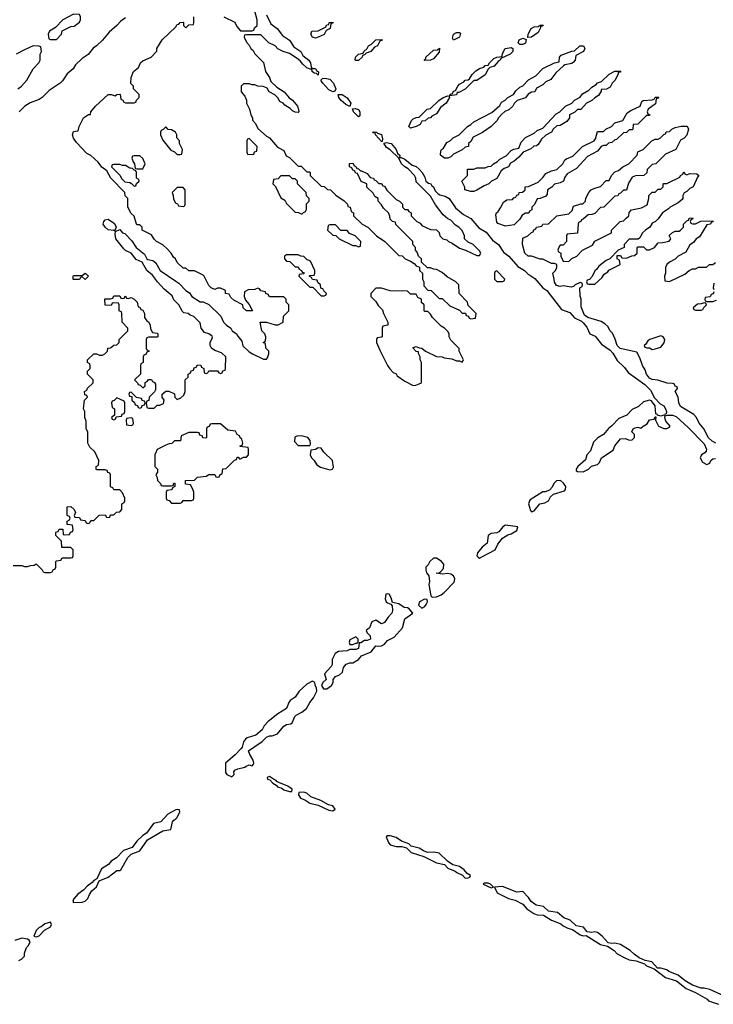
# Model space of a CAD drawing. Header units: inches. Extents: x 2769379 to 2883802, y 684208 to 828654.
# Tile 153 of 256: x 2808915 to 2813734, y 768336 to 775170. Entities that reach past the tile are written whole.
import ezdxf

# ---------------------------------------------------------------- set-up
doc = ezdxf.new("R2010")
doc.units = ezdxf.units.IN
doc.header["$MEASUREMENT"] = 0
for name, color, linetype in [('C8706', 7, 'Continuous'), ('C8707', 7, 'Continuous'), ('C8716', 7, 'Continuous'), ('C8717', 7, 'Continuous')]:
    doc.layers.add(name, color=color, linetype=linetype)

msp = doc.modelspace()

# ---------------------------------------------------------------- linework, layer by layer
at = {"layer": 'C8706', "color": 2, "elevation": 2}
for points in [[(2810000, 769685), (2809990, 769682), (2809944.5, 769655.5), (2809896.8, 769603.2), (2809844.7, 769590), (2809796.9, 769523.1), (2809770, 769508), (2809730, 769468), (2809696, 769424), (2809636.9, 769403.1), (2809586.8, 769353.2), (2809551.3, 769330), (2809533.4, 769306.6), (2809483.5, 769276.5), (2809452, 769208), (2809430, 769195.3), (2809419.1, 769180.9), (2809383.5, 769156.5), (2809362, 769130), (2809319.6, 769100.4), (2809290, 769066), (2809284.7, 769050), (2809290, 769042), (2809350, 769046), (2809370, 769051.3), (2809388.7, 769070), (2809400.9, 769099.1), (2809417.2, 769122.8), (2809450, 769152), (2809468, 769192), (2809530, 769218.8), (2809590, 769264.7), (2809610, 769264.7), (2809618, 769270), (2809666, 769354), (2809690, 769378), (2809750, 769402), (2809803.1, 769476.9), (2809910, 769541), (2809966, 769550), (2809978, 769602), (2809985.6, 769614.4), (2810000, 769624.4)], [(2808910, 768641), (2808928, 768650), (2808948.7, 768670), (2808949.1, 768690.9), (2808962, 768730), (2808975.5, 768744.5), (2808988.7, 768770), (2808982, 768782), (2808970, 768788.7), (2808930, 768794), (2808882, 768778)]]:
    msp.add_lwpolyline(points, dxfattribs=at)
msp.add_lwpolyline([(2809130, 768906), (2809090, 768895.3), (2809065.4, 768874.6), (2809050, 768868), (2809030, 768848), (2809014, 768810), (2809030, 768804.7), (2809050, 768812), (2809088.4, 768851.6), (2809130, 768874), (2809135.3, 768890)], close=True, dxfattribs=at)
at = {"layer": 'C8707', "color": 2, "elevation": 2}
for points in [[(2809650, 775184), (2809618.8, 775161.2), (2809591, 775130), (2809536.3, 775083.7), (2809491.8, 775028.2), (2809450, 774989.4), (2809426.2, 774973.8), (2809390, 774929.3), (2809350, 774901.2), (2809302.6, 774857.4), (2809286.8, 774830), (2809245.8, 774794.2), (2809213, 774747), (2809196, 774730), (2809120.5, 774679.5), (2809072, 774630), (2809050, 774615.3), (2808987.1, 774592.9), (2808952, 774570), (2808912, 774530)], [(2810000, 773506), (2809998, 773510), (2809983.1, 773523.1), (2809968, 773550), (2809940.4, 773580.4), (2809910, 773608), (2809866, 773630), (2809850, 773646), (2809830, 773678), (2809770, 773706), (2809766, 773710), (2809766, 773730), (2809750, 773746), (2809730, 773746), (2809726, 773750), (2809710, 773806), (2809690, 773826), (2809666, 773870), (2809666, 773930), (2809648.4, 773948.4), (2809646, 773970), (2809548, 774070), (2809520.4, 774120.4), (2809485.6, 774145.6), (2809460.4, 774180.4), (2809410, 774228), (2809382, 774242), (2809310, 774318), (2809289.1, 774349.1), (2809282, 774370), (2809290, 774394), (2809322, 774398), (2809328, 774430), (2809358, 774490), (2809392.7, 774512.7), (2809407.3, 774512.7), (2809408.7, 774530), (2809442.7, 774570), (2809530, 774650.7), (2809551.1, 774651.1), (2809578, 774642), (2809590, 774652), (2809610, 774654), (2809614, 774650), (2809618, 774618), (2809632.7, 774612.7), (2809638, 774598), (2809650, 774594), (2809710, 774594), (2809722, 774598), (2809727.3, 774612.7), (2809746, 774630), (2809746, 774650), (2809706, 774690), (2809706, 774710), (2809688.4, 774728.4), (2809688.7, 774770), (2809706, 774810), (2809741.2, 774838.8), (2809755.3, 774870), (2809770, 774884.7), (2809828.7, 774911.3), (2809868, 774952), (2809868.7, 774970), (2809906, 775030), (2809999.5, 775120.5), (2810000, 775121.2)], [(2808902, 774690), (2808928.7, 774710), (2808964, 774750), (2809008, 774830), (2809048, 774870), (2809058, 774890), (2809058, 774930), (2809066, 774950), (2809062, 774982), (2809047.3, 774987.3), (2809010, 774988), (2808950, 774962), (2808892, 774930)], [(2810000, 774385), (2809998, 774390), (2809970, 774406), (2809947.3, 774407.3), (2809930, 774426), (2809912.7, 774407.3), (2809898, 774402), (2809894, 774390), (2809894, 774370), (2809910, 774334), (2809965.4, 774265.4), (2809990, 774254), (2810000, 774244)], [(2810000, 773996), (2809974, 773970), (2809982, 773950), (2809983.6, 773923.6), (2809998, 773898), (2810000, 773897.3)], [(2810000, 773212.4), (2809986.6, 773226.6), (2809974, 773254), (2809919.3, 773299.3), (2809873.3, 773350), (2809838.2, 773398.2), (2809798.4, 773430), (2809767, 773487), (2809725.6, 773505.6), (2809690, 773549), (2809650, 773569.2), (2809639.1, 773579.1), (2809582.7, 773650), (2809578, 773682), (2809580.4, 773699.6), (2809610, 773714), (2809630, 773692), (2809646, 773686), (2809694.4, 773634.4), (2809724.7, 773590), (2809782.8, 773542.8), (2809798, 773510), (2809804.9, 773504.9), (2809839.9, 773499.9), (2809862, 773482), (2809891.3, 773430), (2810000, 773355.4)], [(2808870, 771382), (2808930, 771382), (2808950, 771374), (2808970, 771374), (2808990, 771382), (2809016.4, 771383.6), (2809030, 771394), (2809072.7, 771352.7), (2809078, 771338), (2809090, 771334), (2809130, 771334), (2809142, 771338), (2809147.3, 771352.7), (2809162, 771358), (2809166, 771370), (2809166, 771410), (2809170, 771414), (2809202, 771418), (2809210, 771434), (2809270, 771434), (2809282, 771438), (2809286, 771450), (2809286, 771490), (2809270, 771506), (2809207.3, 771507.3), (2809206, 771550), (2809166, 771590), (2809167.3, 771612.7), (2809182, 771618), (2809190, 771634), (2809214, 771634), (2809218, 771598), (2809230, 771594), (2809262, 771598), (2809267.3, 771612.7), (2809282, 771618), (2809286, 771630), (2809282, 771662), (2809246, 771666), (2809246, 771690), (2809262, 771698), (2809266, 771710), (2809262, 771722), (2809246, 771730), (2809246, 771790), (2809271.6, 771791.6), (2809294, 771770), (2809302, 771750), (2809294, 771730), (2809298, 771718), (2809330, 771714), (2809338, 771698), (2809370, 771694), (2809378, 771678), (2809390, 771674), (2809402, 771678), (2809410, 771694), (2809430, 771694), (2809468.4, 771731.6), (2809510, 771734), (2809518, 771718), (2809530, 771714), (2809542, 771718), (2809547.3, 771732.7), (2809570, 771734), (2809587.3, 771752.7), (2809610, 771754), (2809626, 771770), (2809626, 771810), (2809642, 771818), (2809646, 771830), (2809646, 771850), (2809630, 771886), (2809610, 771906), (2809570, 771906), (2809562, 771922), (2809547.3, 771927.3), (2809546, 772010), (2809542, 772022), (2809527.3, 772027.3), (2809522, 772042), (2809510, 772046), (2809450, 772046), (2809446, 772050), (2809446, 772070), (2809462, 772078), (2809466, 772110), (2809438, 772170), (2809403.1, 772203.1), (2809388, 772230), (2809388, 772310), (2809378, 772330), (2809376.4, 772383.6), (2809368, 772410), (2809368, 772450), (2809358, 772470), (2809366, 772530), (2809386, 772550), (2809382, 772562), (2809367.3, 772567.3), (2809366, 772590), (2809382, 772598), (2809387.3, 772612.7), (2809426, 772650), (2809426, 772670), (2809386, 772710), (2809386, 772730), (2809406, 772750), (2809406, 772770), (2809402, 772782), (2809386, 772790), (2809386, 772810), (2809430, 772852), (2809450, 772852), (2809470, 772842), (2809490, 772842), (2809506, 772850), (2809526, 772870), (2809528.7, 772891.3), (2809547.3, 772892.7), (2809568.7, 772911.3), (2809590, 772914), (2809606, 772930), (2809606, 772950), (2809666, 773010), (2809666, 773030), (2809628, 773070), (2809626, 773130), (2809622, 773142), (2809606, 773150), (2809606, 773190), (2809602, 773202), (2809570, 773206), (2809558, 773202), (2809550, 773186), (2809510, 773188), (2809508, 773232), (2809547.3, 773232.7), (2809562, 773238), (2809570, 773254), (2809610, 773254), (2809618, 773238), (2809630, 773234), (2809642, 773238), (2809650, 773254), (2809658, 773238), (2809670, 773234), (2809690, 773242), (2809710, 773231.3), (2809732, 773210), (2809738, 773178), (2809750, 773174), (2809758, 773158), (2809770, 773154), (2809782, 773130), (2809783.6, 773103.6), (2809799.6, 773079.6), (2809812, 773070), (2809822, 773050), (2809823.6, 773023.6), (2809838, 772998), (2809870, 772994), (2809874, 772990), (2809874, 772970), (2809870, 772966), (2809810, 772966), (2809798, 772962), (2809794, 772950), (2809794, 772890), (2809798, 772878), (2809814, 772870), (2809798, 772862), (2809792.7, 772847.3), (2809778, 772842), (2809774, 772830), (2809774, 772790), (2809758, 772782), (2809754, 772770), (2809754, 772710), (2809714, 772670), (2809734, 772650), (2809738, 772638), (2809752.7, 772632.7), (2809770, 772614), (2809786, 772630), (2809787.3, 772652.7), (2809802, 772658), (2809810, 772674), (2809830, 772674), (2809838, 772658), (2809852.7, 772652.7), (2809859.6, 772639.6), (2809859.6, 772600.4), (2809852.7, 772587.3), (2809814, 772550), (2809812.7, 772527.3), (2809798, 772522), (2809794, 772510), (2809798, 772478), (2809810, 772474), (2809850, 772474), (2809870, 772494), (2809890, 772494), (2809914.6, 772505.4), (2809918, 772530), (2809906, 772550), (2809906, 772570), (2809930, 772592), (2809951.6, 772591.6), (2809990, 772574), (2809994, 772550), (2810000, 772544)], [(2810000, 772246.3), (2809990, 772246), (2809971.6, 772228.4), (2809952.7, 772227.3), (2809930, 772218), (2809870, 772186), (2809854, 772150), (2809854, 772070), (2809872, 772050), (2809872, 772030), (2809862, 772010), (2809871.6, 771991.6), (2809872.7, 771972.7), (2809894, 771950), (2809898, 771938), (2809910, 771934), (2809970, 771934), (2809982, 771938), (2809987.3, 771952.7), (2809992.7, 771952.7), (2809994, 771930), (2809978, 771922), (2809972.7, 771907.3), (2809938, 771902), (2809934, 771890), (2809934, 771850), (2809938, 771838), (2809952.7, 771832.7), (2809970, 771814), (2810000, 771814)]]:
    msp.add_lwpolyline(points, dxfattribs=at)
for points in [[(2809290, 775208), (2809214, 775170), (2809163.6, 775116.4), (2809122, 775090), (2809114, 775070), (2809118, 775038), (2809130, 775034), (2809170, 775034), (2809206, 775070), (2809210, 775094), (2809270, 775122), (2809293.6, 775126.4), (2809330, 775154), (2809338, 775170), (2809338, 775190), (2809330, 775206)], [(2809750, 774226), (2809710, 774226), (2809698, 774222), (2809694, 774210), (2809703.6, 774183.6), (2809714, 774170), (2809718, 774138), (2809730, 774134), (2809770, 774134), (2809786, 774170), (2809770, 774206)], [(2809610, 774166), (2809570, 774166), (2809558, 774162), (2809554, 774150), (2809611.3, 774091.3), (2809625.4, 774065.4), (2809646, 774046), (2809679.6, 774039.6), (2809692.7, 774032.7), (2809710, 774014), (2809722, 774018), (2809727.3, 774032.7), (2809746, 774050), (2809742, 774062), (2809726, 774070), (2809726, 774110), (2809722, 774122), (2809710, 774126), (2809698, 774138), (2809680.4, 774140.4), (2809650, 774158), (2809630, 774158)], [(2809578, 773702), (2809570, 773706), (2809530, 773712.7), (2809509.4, 773730), (2809496, 773750), (2809499, 773770), (2809510, 773781), (2809530, 773786), (2809574.8, 773754.8), (2809584.7, 773730), (2809582, 773718), (2809574, 773710)], [(2809370, 773366), (2809350, 773386), (2809338, 773382), (2809332, 773368), (2809290, 773366), (2809286, 773370), (2809286, 773390), (2809290, 773394), (2809350, 773394), (2809370, 773412), (2809394, 773390)], [(2809690, 772586), (2809678, 772582), (2809674, 772570), (2809678, 772558), (2809694, 772554), (2809694, 772530), (2809712.7, 772512.7), (2809718, 772498), (2809732.7, 772492.7), (2809738, 772478), (2809750, 772474), (2809762, 772478), (2809767.3, 772492.7), (2809782, 772498), (2809786, 772510), (2809782, 772522), (2809767.3, 772527.3), (2809762, 772542), (2809727.3, 772547.3)], [(2809590, 772546), (2809572.7, 772527.3), (2809558, 772522), (2809554, 772510), (2809558, 772478), (2809574, 772470), (2809574, 772426), (2809554, 772410), (2809558, 772398), (2809570, 772394), (2809582, 772398), (2809586, 772414), (2809622, 772418), (2809627.3, 772432.7), (2809642, 772438), (2809646, 772450), (2809646, 772510), (2809642, 772522)], [(2809690, 772406), (2809658, 772402), (2809654, 772390), (2809658, 772358), (2809690, 772354), (2809702, 772358), (2809706, 772370), (2809702, 772402)]]:
    msp.add_lwpolyline(points, close=True, dxfattribs=at)
at = {"layer": 'C8716', "color": 2, "elevation": 2}
for points in [[(2810345.8, 770000), (2810344.7, 769944.7), (2810354, 769930), (2810390, 769914), (2810406, 769930), (2810402, 769950), (2810410, 769962), (2810430, 769971.3), (2810479, 769981), (2810488, 769990), (2810510, 769998), (2810530, 769992), (2810538, 770000)], [(2810000, 769624.4), (2810008, 769630), (2810028, 769670), (2810026, 769686), (2810010, 769688), (2810000, 769685)], [(2813811.8, 768391.8), (2813710, 768439.3), (2813670.9, 768449.1), (2813650, 768449), (2813588.9, 768468.9), (2813539, 768499), (2813490, 768538), (2813424, 768564), (2813410, 768575.3), (2813370, 768588), (2813346, 768586), (2813306, 768630), (2813261.2, 768641.2), (2813219, 768659), (2813183.2, 768683.2), (2813155.3, 768710), (2813088.7, 768750), (2813050, 768761.2), (2813030, 768759), (2813003.1, 768763.1), (2812962, 768810), (2812930, 768834), (2812910, 768839), (2812890, 768834), (2812858, 768838), (2812832.3, 768872.3), (2812781.2, 768881.2), (2812738.9, 768918.9), (2812695.5, 768935.5), (2812652.3, 768972.3), (2812590, 768982), (2812554, 769014), (2812504, 769024), (2812468, 769050), (2812450, 769078), (2812410, 769118), (2812370, 769114), (2812270, 769152.7), (2812214, 769150), (2812232, 769110), (2812310, 769071), (2812358, 769058), (2812411, 769031), (2812439.6, 768999.6), (2812487.1, 768967.1), (2812510, 768956), (2812555.3, 768955.3), (2812610, 768921), (2812674.4, 768894.4), (2812690, 768881), (2812724, 768864), (2812756, 768856), (2812810, 768818), (2812830, 768812), (2812850, 768814), (2812950, 768751.3), (2812999.8, 768739.8), (2813044.7, 768710), (2813067.1, 768687.1), (2813118.8, 768658.8), (2813150, 768644.7), (2813196.9, 768636.9), (2813256, 768616), (2813270, 768602), (2813322, 768582), (2813401, 768521), (2813478, 768498), (2813546.4, 768446.4), (2813610, 768418), (2813690.6, 768370.6), (2813700.7, 768360.7), (2813770, 768336)]]:
    msp.add_lwpolyline(points, dxfattribs=at)
for points in [[(2810650, 769918), (2810634, 769910), (2810638, 769898), (2810654, 769894), (2810674, 769870), (2810698, 769858), (2810706.4, 769846.4), (2810736, 769836), (2810750, 769824.7), (2810790, 769812), (2810806, 769814), (2810808, 769830), (2810778, 769850), (2810714.6, 769874.6), (2810702, 769882), (2810698, 769890), (2810678, 769898)], [(2810890, 769808), (2810854, 769806), (2810852, 769790), (2810866.8, 769766.8), (2810895.3, 769755.3), (2810930, 769732), (2810990, 769718), (2811063.5, 769683.5), (2811090, 769678), (2811108, 769690), (2811090, 769713.2), (2811061.2, 769721.2), (2811008, 769750), (2810937.2, 769777.2), (2810910, 769802)], [(2811490, 769506), (2811470, 769506), (2811462, 769498), (2811478, 769458), (2811490, 769442), (2811530, 769431.3), (2811570, 769432), (2811602, 769422), (2811634, 769390), (2811722, 769362), (2811810, 769318.8), (2811865.4, 769305.4), (2811890, 769282), (2811941, 769261), (2811952, 769250), (2811991.6, 769231.6), (2812010, 769212), (2812030, 769214), (2812042, 769218), (2812046, 769230), (2812023.1, 769243.1), (2812002, 769270), (2811970, 769293.2), (2811924, 769304), (2811888.4, 769328.4), (2811830, 769384), (2811792.3, 769392.3), (2811748.9, 769388.9), (2811720.2, 769400.2), (2811690, 769419), (2811634, 769434), (2811618, 769450), (2811568.7, 769468.7), (2811530, 769494)], [(2812170, 769178), (2812142, 769178), (2812134, 769170), (2812190, 769144.7), (2812206, 769150), (2812186, 769170)]]:
    msp.add_lwpolyline(points, close=True, dxfattribs=at)
at = {"layer": 'C8717', "color": 2, "elevation": 2}
for points in [[(2810334, 775190), (2810410, 775154), (2810423.6, 775123.6), (2810450, 775094), (2810530, 775094), (2810542, 775098), (2810547.3, 775112.7), (2810566, 775130), (2810566, 775170), (2810548, 775230)], [(2810000, 775121.2), (2810010, 775136), (2810020.4, 775139.6), (2810030, 775151), (2810050, 775154), (2810054, 775150), (2810054, 775130), (2810070, 775114), (2810090, 775134), (2810122, 775138), (2810126, 775150), (2810126, 775190)], [(2810630, 775204.4), (2810660.5, 775140.5), (2810703.8, 775110), (2810740.6, 775060.6), (2810790, 775027.7), (2810820.9, 774980.9), (2810867.7, 774950), (2810882.4, 774922.4), (2810924, 774890), (2810936.4, 774870), (2810941, 774841), (2810950.8, 774830.8), (2810970, 774830.5), (2810978, 774818), (2810990.7, 774809.3), (2810990, 774786), (2810976.4, 774796.4), (2810960.2, 774800.2), (2810948, 774810), (2810946, 774826), (2810934, 774826), (2810910, 774835.3), (2810881.5, 774861.5), (2810864.7, 774884.7), (2810842, 774902), (2810790, 774935.3), (2810746, 774950), (2810709.1, 774969.1), (2810690, 774988), (2810646, 775010), (2810590, 775066), (2810490, 775066), (2810478, 775062), (2810474, 775050), (2810490, 775014), (2810510, 774994), (2810522, 774970), (2810536.9, 774956.9), (2810550, 774934), (2810610, 774874), (2810622, 774810), (2810651.3, 774770), (2810661, 774741), (2810702, 774702), (2810752, 774670), (2810786.8, 774626.8), (2810810, 774612), (2810844.7, 774570), (2810852.7, 774547.3), (2810854, 774530), (2810850, 774526), (2810830, 774528), (2810810, 774538), (2810793.6, 774553.6), (2810756.4, 774576.4), (2810746, 774590), (2810723.1, 774603.1), (2810708.4, 774628.4), (2810688.4, 774648.4), (2810648.9, 774668.9), (2810635.3, 774695.3), (2810630, 774698), (2810607.3, 774707.3), (2810570, 774708), (2810550, 774718), (2810530, 774718), (2810510, 774726), (2810470, 774726), (2810454, 774710), (2810454, 774670), (2810479.6, 774639.6), (2810491.1, 774611.1), (2810492, 774590), (2810512, 774550), (2810522, 774510), (2810532, 774490), (2810532.7, 774472.7), (2810554, 774450), (2810570, 774414), (2810630, 774362), (2810651.1, 774351.1), (2810705.4, 774285.4), (2810750, 774262), (2810766, 774226), (2810790, 774214), (2810850, 774154), (2810870, 774154), (2810910, 774114), (2810930, 774114), (2810934, 774110), (2810934, 774090), (2811010, 774014), (2811030, 774012), (2811052.7, 773992.7), (2811074, 773990), (2811111.6, 773951.6), (2811170, 773912), (2811192, 773890), (2811194, 773874), (2811212, 773870), (2811218, 773838), (2811234, 773830), (2811234, 773810), (2811294, 773750), (2811334, 773730), (2811394, 773670), (2811451.1, 773631.1), (2811550, 773534), (2811571.6, 773531.6), (2811594, 773510), (2811630, 773494), (2811656.9, 773476.9), (2811670, 773462), (2811692.7, 773452.7), (2811694, 773430), (2811714, 773410), (2811714, 773370), (2811722, 773350), (2811723.6, 773323.6), (2811750, 773292), (2811774, 773290), (2811830, 773234), (2811850, 773234), (2811903.6, 773183.6), (2811970, 773154), (2811990, 773134), (2812012.7, 773132.7), (2812018, 773118), (2812032.7, 773112.7), (2812038, 773098), (2812050, 773094), (2812082, 773098), (2812086, 773130), (2812030, 773186), (2812026, 773210), (2811968.7, 773268.7), (2811966, 773330), (2811946, 773350), (2811884.7, 773384.7), (2811850, 773415.3), (2811810, 773435.3), (2811790, 773438), (2811770, 773448), (2811748, 773448), (2811707.3, 773487.3), (2811706, 773510), (2811686, 773530), (2811676.4, 773556.4), (2811666, 773570), (2811666, 773590), (2811646, 773610), (2811646, 773630), (2811528.9, 773748.9), (2811526, 773766), (2811506, 773770), (2811490, 773786), (2811487.3, 773807.3), (2811478, 773830), (2811443.1, 773863.1), (2811430, 773886), (2811406, 773910), (2811406, 773930), (2811382, 773942), (2811370, 773966), (2811327.3, 774007.3), (2811326, 774030), (2811288, 774048), (2811262, 774102), (2811250, 774106), (2811242, 774122), (2811230, 774126), (2811222, 774142), (2811206, 774150), (2811207.3, 774172.7), (2811230, 774174), (2811238, 774158), (2811254, 774150), (2811258, 774138), (2811270, 774134), (2811282, 774122), (2811290, 774122), (2811330, 774102), (2811350, 774074), (2811374, 774070), (2811378, 774058), (2811390, 774054), (2811410, 774034), (2811430, 774034), (2811438, 774018), (2811450, 774014), (2811466, 773986), (2811530, 773922), (2811554, 773910), (2811574, 773890), (2811574, 773870), (2811590, 773854), (2811610, 773854), (2811618, 773838), (2811634, 773830), (2811634, 773810), (2811674, 773770), (2811696.9, 773756.9), (2811710, 773742), (2811770, 773714), (2811811.6, 773711.6), (2811830, 773694), (2811834, 773670), (2811854, 773650), (2811882, 773642), (2811894, 773630), (2811919.8, 773619.8), (2811970, 773584.7), (2812011.6, 773571.6), (2812090, 773534), (2812110, 773534), (2812118, 773550), (2812110, 773566), (2812066, 773610), (2812030, 773626), (2812006, 773650), (2812006, 773670), (2811990, 773706), (2811966, 773730), (2811943.1, 773743.1), (2811910, 773778), (2811890, 773788), (2811856.4, 773816.4), (2811804.7, 773884.7), (2811770, 773946), (2811670, 774046), (2811668, 774070), (2811658, 774090), (2811614, 774134), (2811590, 774148.7), (2811568, 774170), (2811548.4, 774208.4), (2811490, 774268), (2811463.1, 774283.1), (2811446, 774314), (2811463.1, 774316.9), (2811496, 774310), (2811530.7, 774270), (2811541, 774241), (2811556, 774230), (2811554, 774214), (2811566, 774214), (2811590, 774202.8), (2811641.6, 774161.6), (2811670, 774150.4), (2811690, 774133), (2811710.6, 774110), (2811730, 774078), (2811738, 774050), (2811755.5, 774035.5), (2811770.8, 774030), (2811778, 774018), (2811790, 774010.8), (2811802.8, 773982.8), (2811822, 773962), (2811834.4, 773954.4), (2811870, 773945.5), (2811898, 773930), (2811943.7, 773863.7), (2811998.9, 773818.9), (2812050.2, 773790.2), (2812105.7, 773725.7), (2812155.1, 773695.1), (2812199.6, 773639.6), (2812242.4, 773610), (2812277.2, 773557.2), (2812313, 773530), (2812376.9, 773456.9), (2812423, 773430), (2812446.3, 773406.3), (2812493.9, 773373.9), (2812550.4, 773310), (2812578, 773290), (2812679.3, 773159.3), (2812738.3, 773138.3), (2812770, 773100.5), (2812817.4, 773077.4), (2812830, 773066.4), (2812855.1, 773035.1), (2812876.3, 772990), (2812914.1, 772974.1), (2812957.8, 772917.8), (2813016.5, 772876.5), (2813035.1, 772855.1), (2813065.2, 772805.3), (2813116.5, 772756.5), (2813141.5, 772721.5), (2813258.6, 772638.6), (2813297.7, 772597.7), (2813325.2, 772545.2), (2813365.1, 772505.1), (2813390.5, 772490), (2813402.4, 772470), (2813407.7, 772450), (2813406, 772434), (2813394, 772430), (2813398, 772422), (2813390, 772426), (2813370, 772418), (2813346, 772426), (2813346, 772430), (2813335.3, 772435.3), (2813329.3, 772490), (2813303.7, 772523.7), (2813290, 772529.4), (2813250, 772517.6), (2813214.3, 772485.7), (2813170, 772463.6), (2813134, 772426), (2813077.5, 772402.5), (2813030, 772351.8), (2813006.5, 772333.5), (2812970.4, 772290), (2812931.5, 772268.5), (2812901.1, 772238.9), (2812881.4, 772178.6), (2812856, 772150), (2812845.4, 772114.6), (2812792, 772070), (2812782, 772050), (2812782, 772042), (2812790, 772034), (2812830, 772032), (2812866, 772050), (2812888.4, 772071.6), (2812930, 772082), (2812943.1, 772096.9), (2812958, 772130), (2813037.2, 772182.8), (2813050, 772211.3), (2813090, 772261), (2813123.6, 772263.6), (2813150, 772252), (2813170, 772254), (2813186, 772270), (2813186, 772290), (2813168.7, 772308.7), (2813178, 772330), (2813190, 772338), (2813210, 772342), (2813230, 772334), (2813246, 772350), (2813274.6, 772365.4), (2813290, 772392), (2813322, 772398), (2813330, 772414), (2813334, 772414), (2813332, 772390), (2813354, 772350), (2813390, 772332), (2813410, 772332), (2813430, 772342), (2813435.3, 772350), (2813404, 772384), (2813398, 772410), (2813400.4, 772419.6), (2813414.6, 772425.4), (2813450, 772424.4), (2813475.4, 772415.4), (2813560, 772340), (2813670, 772226.8), (2813685.5, 772190), (2813684, 772176), (2813675.5, 772164.5), (2813651.3, 772150), (2813642, 772130), (2813658, 772098), (2813690, 772082), (2813710, 772092), (2813717.2, 772110), (2813730, 772122.8), (2813750, 772125.5)], [(2813752.1, 772232.1), (2813725.4, 772245.4), (2813699, 772270), (2813670, 772328), (2813635.3, 772370), (2813618, 772410), (2813598, 772430), (2813506.3, 772486.3), (2813494, 772510), (2813489.1, 772549.1), (2813468, 772590), (2813486, 772610), (2813482, 772622), (2813470, 772626), (2813462, 772642), (2813450, 772646), (2813412.7, 772647.3), (2813349, 772669), (2813310, 772673.2), (2813290, 772681.2), (2813269.2, 772710), (2813260.2, 772740.2), (2813242, 772770), (2813223.1, 772823.1), (2813202, 772862), (2813087.8, 772887.8), (2813066, 772910), (2813052.9, 772952.9), (2813033.6, 772993.6), (2813018, 773010), (2813000.4, 773040.4), (2812980.4, 773060.4), (2812954.6, 773074.6), (2812862.4, 773102.4), (2812839.5, 773119.5), (2812816.4, 773176.4), (2812815.3, 773230), (2812808.4, 773251.6), (2812806, 773310), (2812822, 773318), (2812826, 773330), (2812822, 773342), (2812810, 773346), (2812774, 773330), (2812762, 773318), (2812745.4, 773314.6), (2812690, 773322.7), (2812670, 773319.3), (2812645.1, 773325.1), (2812630, 773348), (2812629.3, 773369.3), (2812618, 773410), (2812638, 773430), (2812646, 773450), (2812646, 773470), (2812630, 773478), (2812610, 773478), (2812550, 773508), (2812530, 773508.7), (2812470, 773529), (2812448.7, 773530), (2812424, 773550), (2812408.7, 773610), (2812410, 773654), (2812446, 773670), (2812470, 773694), (2812482, 773698), (2812487.3, 773712.7), (2812502, 773718), (2812506, 773730), (2812542, 773738), (2812550, 773752), (2812590, 773754), (2812646, 773810), (2812730, 773822), (2812754, 773846), (2812763.1, 773876.9), (2812812.7, 773892.7), (2812827.3, 773892.7), (2812846, 773910), (2812848.4, 773931.6), (2812868.4, 773971.6), (2812886, 773990), (2812910, 774002), (2812950, 774012), (2812990, 774054), (2813010, 774054), (2813026, 774090), (2813050, 774114), (2813076.4, 774123.6), (2813106, 774150), (2813146, 774170), (2813206, 774230), (2813210, 774254), (2813246, 774270), (2813306, 774330), (2813330, 774342), (2813350, 774342), (2813366, 774350), (2813390, 774374), (2813402, 774378), (2813407.3, 774392.7), (2813430, 774394), (2813446, 774410), (2813470, 774422), (2813510, 774432), (2813552, 774432), (2813562, 774410), (2813550.9, 774369.1), (2813531.1, 774348.9), (2813505.4, 774334.6), (2813474, 774270), (2813402, 774238), (2813334, 774170), (2813310, 774166), (2813274, 774130), (2813272.7, 774107.3), (2813251.6, 774088.4), (2813192.7, 774087.3), (2813170, 774078), (2813143.6, 774036.4), (2813130, 773986), (2813110, 773986), (2813090, 773966), (2813078, 773962), (2813071.6, 773948.4), (2813050, 773946), (2812974, 773870), (2812950, 773866), (2812910, 773826), (2812890, 773818), (2812863.6, 773816.4), (2812830, 773786), (2812818, 773782), (2812814, 773770), (2812798, 773762), (2812794, 773750), (2812791.1, 773688.9), (2812718, 773682), (2812714, 773670), (2812714, 773630), (2812690, 773606), (2812670, 773606), (2812663.6, 773596.4), (2812654, 773570), (2812658, 773558), (2812674, 773550), (2812674, 773530), (2812690, 773494), (2812730, 773492), (2812750, 773512), (2812786, 773530), (2812826, 773570), (2812894.6, 773605.4), (2812910, 773632), (2813026, 773690), (2813026, 773710), (2813086, 773770), (2813110, 773774), (2813128.4, 773791.6), (2813146, 773810), (2813148.4, 773831.6), (2813166, 773850), (2813234.6, 773865.4), (2813274.6, 773885.4), (2813286, 773930), (2813286, 773950), (2813310, 773974), (2813330, 773974), (2813350, 773994), (2813370, 773994), (2813386, 774010), (2813386, 774030), (2813390, 774034), (2813410, 774034), (2813502, 774078), (2813506, 774090), (2813522, 774098), (2813530, 774114), (2813538, 774098), (2813550, 774094), (2813570, 774102), (2813619.6, 774099.6), (2813634, 774090), (2813623.6, 774076.4), (2813594, 774010), (2813570, 773998), (2813550, 773978), (2813531.6, 773968.4), (2813522, 773950), (2813522, 773930), (2813516.9, 773923.1), (2813490, 773898), (2813434, 773870), (2813423.6, 773856.4), (2813382, 773830), (2813350, 773788), (2813332, 773770), (2813310, 773758), (2813292, 773730), (2813262, 773710), (2813242, 773690), (2813223.6, 773656.4), (2813212, 773648), (2813150, 773646), (2813114, 773610), (2813114, 773590), (2813074, 773570), (2813014, 773510), (2812990, 773498), (2812939.6, 773460.4), (2812923.6, 773436.4), (2812910, 773426), (2812892.7, 773387.3), (2812872.7, 773367.3), (2812858, 773362), (2812854, 773350), (2812858, 773338), (2812870, 773334), (2812910, 773334), (2812960.4, 773379.6), (2812976.4, 773403.6), (2813000.4, 773419.6), (2813008.9, 773431.1), (2813086, 773470), (2813082, 773502), (2813066, 773510), (2813066, 773534), (2813090, 773534), (2813098, 773518), (2813130, 773514), (2813168.4, 773531.6), (2813187.3, 773532.7), (2813206, 773550), (2813206, 773590), (2813210, 773594), (2813250, 773594), (2813270, 773574), (2813290, 773574), (2813326, 773590), (2813350, 773622), (2813383.6, 773623.6), (2813427.3, 773632.7), (2813438, 773650), (2813428.4, 773671.6), (2813450, 773694), (2813470, 773702), (2813496.4, 773703.6), (2813506, 773710), (2813526, 773730), (2813526, 773750), (2813550, 773774), (2813562, 773778), (2813567.3, 773792.7), (2813590, 773794), (2813592.7, 773787.3), (2813578, 773782), (2813574, 773770), (2813578, 773758), (2813590, 773754), (2813610, 773754), (2813648, 773772), (2813730, 773774), (2813734, 773770), (2813718, 773762), (2813714, 773750), (2813690, 773746), (2813636.9, 773663.1), (2813614, 773650), (2813596.9, 773623.1), (2813571.6, 773608.4), (2813543.6, 773556.4), (2813490, 773528), (2813470, 773508), (2813430, 773488), (2813412, 773470), (2813402, 773450), (2813402, 773410), (2813394, 773390), (2813398, 773358), (2813430, 773352), (2813536.4, 773403.6), (2813566, 773430), (2813590, 773442), (2813610, 773442), (2813630, 773452), (2813687.3, 773452.7), (2813708.4, 773471.6), (2813730, 773472), (2813750, 773484.7)], [(2810000, 774244), (2810010, 774234), (2810030, 774234), (2810042, 774238), (2810046, 774270), (2810026, 774310), (2810026, 774330), (2810006, 774350), (2810006, 774370), (2810000, 774385)], [(2810000, 773897.3), (2810012.7, 773892.7), (2810018, 773878), (2810050, 773874), (2810062, 773878), (2810066, 773890), (2810066, 773990), (2810050, 774006), (2810010, 774006), (2810000, 773996)], [(2810000, 773355.4), (2810021, 773341), (2810070, 773291.3), (2810094.4, 773274.4), (2810112, 773250), (2810170, 773212), (2810190, 773212), (2810230, 773194), (2810312.7, 773112.7), (2810332, 773070), (2810352, 773050), (2810382, 773030), (2810391.6, 773011.6), (2810422, 772990), (2810430, 772974), (2810459.6, 772939.6), (2810466.4, 772906.4), (2810510, 772864.7), (2810532, 772850), (2810610, 772814), (2810630, 772814), (2810636.4, 772823.6), (2810646, 772850), (2810646, 772870), (2810626, 772890), (2810622, 772922), (2810606, 772930), (2810622, 772938), (2810626, 772970), (2810618, 772990), (2810598, 773010), (2810586, 773070), (2810630, 773071), (2810690, 773051.3), (2810710, 773052), (2810746, 773070), (2810748.4, 773111.6), (2810786, 773150), (2810786, 773190), (2810766, 773210), (2810766, 773230), (2810750, 773246), (2810650, 773246), (2810642, 773262), (2810626, 773270), (2810622, 773282), (2810590, 773288), (2810582, 773302), (2810570, 773306), (2810550, 773298), (2810503.6, 773296.4), (2810478, 773282), (2810474, 773250), (2810483.6, 773223.6), (2810510, 773194), (2810531.6, 773148.4), (2810490, 773148.7), (2810468, 773170), (2810466, 773190), (2810403.1, 773223.1), (2810383.1, 773243.1), (2810370, 773266), (2810346, 773270), (2810346, 773290), (2810336.4, 773296.4), (2810310, 773306), (2810290, 773306), (2810270, 773298), (2810246, 773310), (2810230, 773326), (2810198, 773390), (2810190, 773398), (2810130, 773428), (2810090, 773428), (2810070, 773446), (2810050, 773446), (2810010, 773486), (2810000, 773506)], [(2813738, 773342), (2813734, 773310), (2813738, 773298)], [(2813738, 773282), (2813732.7, 773267.3), (2813718, 773262), (2813712.7, 773247.3), (2813678, 773242), (2813674, 773230), (2813678, 773218), (2813690, 773214), (2813730, 773214), (2813756.4, 773223.6)], [(2810000, 772544), (2810010, 772534), (2810034.6, 772545.4), (2810055.3, 772564.7), (2810066, 772590), (2810066, 772670), (2810086, 772690), (2810086, 772710), (2810102, 772718), (2810107.3, 772732.7), (2810122, 772738), (2810127.3, 772752.7), (2810142, 772758), (2810150, 772774), (2810172.7, 772772.7), (2810178, 772758), (2810194, 772750), (2810198, 772718), (2810210, 772714), (2810222, 772718), (2810230, 772734), (2810290, 772734), (2810298, 772718), (2810310, 772714), (2810322, 772718), (2810327.3, 772732.7), (2810342, 772738), (2810346, 772750), (2810348, 772830), (2810318, 772858), (2810270, 772875.3), (2810248, 772890), (2810238, 772910), (2810238, 772930), (2810254.6, 772965.4), (2810253.2, 772973.2), (2810230, 772988.7), (2810200.1, 773000.1), (2810177.2, 773030), (2810170, 773066), (2810126, 773110), (2810099, 773119), (2810086, 773130), (2810056.4, 773136.4), (2810046, 773146), (2810021.2, 773190), (2810000, 773212.4)], [(2810000, 771814), (2810030, 771814), (2810042, 771818), (2810050, 771834), (2810110, 771834), (2810122, 771838), (2810126, 771850), (2810126, 771890), (2810116.4, 771916.4), (2810102, 771942), (2810067.3, 771947.3), (2810067.3, 771972.7), (2810130, 771974), (2810150, 771994), (2810210, 772002), (2810230, 772014), (2810270, 772014), (2810278, 771998), (2810290, 771994), (2810302, 771998), (2810307.3, 772012.7), (2810322, 772018), (2810327.3, 772052.7), (2810350, 772054), (2810407.3, 772112.7), (2810422, 772118), (2810427.3, 772132.7), (2810432.7, 772132.7), (2810442, 772122), (2810450, 772122), (2810470, 772134), (2810490, 772134), (2810506, 772150), (2810506, 772190), (2810502, 772202), (2810447.3, 772207.3), (2810447.3, 772212.7), (2810462, 772218), (2810466, 772230), (2810458, 772258), (2810447.3, 772267.3), (2810442, 772282), (2810426, 772290), (2810415.3, 772315.3), (2810360.4, 772320.4), (2810310, 772366), (2810250, 772366), (2810238, 772362), (2810232.7, 772347.3), (2810218, 772342), (2810214, 772330), (2810214, 772270), (2810210, 772266), (2810187.3, 772267.3), (2810182, 772282), (2810167.3, 772287.3), (2810162, 772302), (2810150, 772306), (2810090, 772306), (2810038, 772282), (2810032.7, 772247.3), (2810000, 772246.3)], [(2810538, 770000), (2810539, 770001), (2810542, 770010), (2810537.2, 770030), (2810513.2, 770070), (2810505.6, 770094.4), (2810598.9, 770161.1), (2810630, 770191.3), (2810650, 770198.8), (2810670, 770198.8), (2810706.6, 770213.4), (2810750, 770266.8), (2810770, 770277.3), (2810798, 770282), (2810809.4, 770290.6), (2810826.6, 770333.4), (2810836, 770344), (2810876.2, 770363.8), (2810909, 770390), (2810930, 770432), (2810956, 770464), (2810979, 770510), (2810978, 770530), (2810968, 770552), (2810966, 770570), (2810950, 770578), (2810910, 770557.2), (2810858, 770510), (2810830, 770468.7), (2810794.8, 770445.2), (2810784.7, 770430), (2810770, 770388.7), (2810708.4, 770351.6), (2810640.9, 770299.1), (2810614, 770270), (2810599.3, 770240.7), (2810555.5, 770204.5), (2810495.3, 770184.7), (2810483.5, 770176.5), (2810470, 770158), (2810459.8, 770120.2), (2810452, 770110), (2810412.5, 770067.5), (2810346, 770010), (2810345.8, 770000)]]:
    msp.add_lwpolyline(points, dxfattribs=at)
for points in [[(2810970, 775042), (2810950, 775048), (2810938, 775070), (2810946, 775090), (2810990, 775092), (2811040.4, 775119.6), (2811050, 775134), (2811062, 775138), (2811066, 775150), (2811092, 775152), (2811092, 775148), (2811078, 775142), (2811072, 775110), (2811043.6, 775096.4), (2811030, 775068), (2810990, 775048)], [(2812446, 775046), (2812448, 775070), (2812468, 775110), (2812490, 775121), (2812518, 775122), (2812530, 775132), (2812550, 775134), (2812552, 775130), (2812546, 775126), (2812534, 775126), (2812534, 775114), (2812518, 775082), (2812470, 775048)], [(2811250, 774886), (2811246, 774890), (2811249.1, 774910.9), (2811268.9, 774931.1), (2811302, 774938), (2811306, 774950), (2811328.7, 774971.3), (2811338, 774990), (2811359, 775001), (2811389.1, 775030.9), (2811434, 775034), (2811430, 775026), (2811418, 775022), (2811402, 774990), (2811381, 774979), (2811354, 774950), (2811322, 774938), (2811310, 774926), (2811298, 774922), (2811294, 774910), (2811270, 774888)], [(2811930, 775029), (2811922, 775042), (2811928.7, 775070), (2811950, 775081), (2811970, 775082), (2811976.9, 775076.9), (2811970, 775048)], [(2812390, 774998), (2812378, 775010), (2812386, 775030), (2812410, 775042), (2812434, 775034), (2812430, 775008), (2812410, 774998)], [(2811730, 774886), (2811726, 774890), (2811738, 774902), (2811738, 774910), (2811790, 774958), (2811818, 774962), (2811832, 774972), (2811830, 774946), (2811790, 774898), (2811770, 774888.7)], [(2811890, 774208.7), (2811866, 774210), (2811838, 774230), (2811840.4, 774259.6), (2811846, 774270), (2811860.4, 774279.6), (2811883.1, 774316.9), (2811908.4, 774331.6), (2811926, 774350), (2811968.4, 774371.6), (2812026, 774430), (2812050, 774442), (2812070, 774462), (2812194.6, 774525.4), (2812250, 774574), (2812263.1, 774596.9), (2812288.4, 774611.6), (2812306, 774630), (2812346, 774650), (2812363.1, 774676.9), (2812390, 774702), (2812410, 774712), (2812450, 774752), (2812500.4, 774779.6), (2812550, 774832), (2812630, 774872), (2812662, 774878), (2812666, 774910), (2812676.4, 774923.6), (2812750, 774952), (2812770, 774954), (2812806, 774990), (2812832, 774990), (2812842, 774970), (2812832, 774950), (2812778, 774922), (2812774, 774890), (2812763.6, 774876.4), (2812750, 774866), (2812703.6, 774856.4), (2812694, 774850), (2812639.6, 774800.4), (2812604.7, 774755.3), (2812570, 774738), (2812550, 774718), (2812505.4, 774694.6), (2812494, 774670), (2812470, 774668), (2812447.1, 774652.9), (2812430, 774628.7), (2812371.6, 774608.4), (2812351.6, 774588.4), (2812342, 774570), (2812314.4, 774545.6), (2812286, 774534), (2812264.7, 774515.3), (2812242, 774490), (2812231.1, 774468.9), (2812191.1, 774428.9), (2812130, 774388), (2812065.4, 774354.6), (2812050, 774326), (2812034, 774310), (2812034, 774290), (2812010, 774286), (2811990, 774266), (2811930, 774238), (2811910, 774218)], [(2811902, 774642), (2811910, 774654), (2811922, 774658), (2811930, 774674), (2811942, 774678), (2811958, 774710), (2811970, 774722), (2812000.4, 774739.6), (2812009.1, 774750.9), (2812030, 774752), (2812040.4, 774759.6), (2812058, 774790), (2812084.7, 774815.3), (2812110, 774831.3), (2812139, 774841), (2812150, 774852), (2812170, 774854), (2812178, 774870), (2812210, 774902), (2812230, 774911.3), (2812266, 774914), (2812266, 774926), (2812275.3, 774950), (2812288, 774970), (2812330, 774978), (2812342, 774970), (2812342, 774950), (2812322, 774930), (2812258, 774902), (2812254, 774890), (2812239.6, 774880.4), (2812211.1, 774848.9), (2812182, 774838), (2812170, 774826), (2812150, 774788), (2812090, 774748.7), (2812070, 774748), (2812010, 774688), (2811966, 774666), (2811954, 774666), (2811950, 774648)], [(2812050, 773978), (2812008.7, 773990), (2812008, 774008), (2811988, 774050), (2812026, 774090), (2812027.3, 774132.7), (2812070, 774132), (2812090, 774142), (2812150, 774142), (2812170, 774152), (2812190, 774154), (2812206, 774170), (2812234.6, 774185.4), (2812250, 774202), (2812294.6, 774225.4), (2812330, 774262), (2812348.4, 774271.6), (2812382, 774278), (2812400.2, 774319.8), (2812430, 774352), (2812490, 774382), (2812510, 774402), (2812550, 774418), (2812643.1, 774516.9), (2812668.4, 774531.6), (2812706, 774570), (2812750, 774592), (2812770, 774612), (2812810, 774632), (2812825.2, 774654.8), (2812870, 774682), (2812890, 774702), (2812920.4, 774719.6), (2812930, 774732), (2812958, 774742), (2813010, 774791.3), (2813050, 774812), (2813092, 774812), (2813086, 774806), (2813074, 774806), (2813074, 774794), (2813052, 774750), (2813032, 774730), (2813016.9, 774703.1), (2812991.6, 774688.4), (2812954, 774686), (2812954, 774674), (2812936.9, 774643.1), (2812910, 774628), (2812891, 774609), (2812852, 774590), (2812812.7, 774547.3), (2812790, 774546), (2812771.6, 774528.4), (2812734, 774510), (2812734, 774490), (2812716.9, 774463.1), (2812670, 774435.3), (2812646.4, 774433.6), (2812622, 774410), (2812610.9, 774389.1), (2812570, 774368), (2812539.6, 774340.4), (2812516.9, 774303.1), (2812504.7, 774295.3), (2812487.1, 774292.9), (2812465.4, 774274.6), (2812414, 774250), (2812383.6, 774216.4), (2812350, 774188), (2812325.4, 774174.6), (2812312, 774150), (2812282, 774138), (2812259.6, 774120.4), (2812231.1, 774068.9), (2812194, 774050), (2812174, 774030), (2812142, 774018), (2812090, 773986), (2812070, 773978)], [(2811090, 774669), (2811063.7, 774683.7), (2811022, 774730), (2811008, 774750), (2811018, 774762), (2811034.6, 774765.4), (2811070, 774757), (2811095.3, 774730), (2811110.5, 774689.5), (2811105.4, 774674.6)], [(2811210, 774568), (2811182, 774582), (2811149.5, 774609.5), (2811133.2, 774630), (2811128.9, 774651.1), (2811156, 774650), (2811190, 774626.8), (2811216.3, 774590)], [(2811630, 774418), (2811618, 774430), (2811638, 774470), (2811650, 774482), (2811670, 774492), (2811690, 774494), (2811746, 774550), (2811770, 774554), (2811828, 774610), (2811858, 774630), (2811890, 774642), (2811899.6, 774639.6), (2811902, 774630), (2811878, 774590), (2811839.6, 774560.4), (2811810, 774518), (2811779.6, 774500.4), (2811770, 774488), (2811752.7, 774487.3), (2811731.6, 774468.4), (2811710, 774466), (2811696.9, 774443.1), (2811670, 774428.7)], [(2812290, 773738), (2812236.4, 773756.4), (2812230, 773766), (2812223.1, 773816.9), (2812228, 773830), (2812240.4, 773839.6), (2812256.4, 773863.6), (2812276.4, 773903.6), (2812300.4, 773919.6), (2812338, 773922), (2812347.3, 773932.7), (2812362, 773938), (2812368, 773952), (2812382, 773958), (2812386, 773970), (2812407.3, 773972.7), (2812426, 773990), (2812426, 774010), (2812450, 774012), (2812516.4, 774043.6), (2812550, 774074), (2812570, 774102), (2812610, 774122), (2812646, 774130), (2812688, 774170), (2812703.1, 774196.9), (2812714.6, 774205.4), (2812758, 774222), (2812826, 774290), (2812906, 774330), (2812916.4, 774343.6), (2812930, 774394), (2812970, 774394), (2812988.4, 774411.6), (2813026, 774430), (2813050, 774454), (2813106, 774470), (2813136.4, 774523.6), (2813160.2, 774539.8), (2813226, 774570), (2813238, 774602), (2813246, 774610), (2813310, 774614), (2813322, 774618), (2813330, 774632), (2813352.7, 774632.7), (2813350, 774626), (2813338, 774622), (2813332.7, 774587.3), (2813282, 774550), (2813274, 774530), (2813278, 774518), (2813292, 774510), (2813290, 774506), (2813270, 774506), (2813210, 774446), (2813178, 774442), (2813174, 774410), (2813170, 774406), (2813150, 774406), (2813131.6, 774388.4), (2813110, 774386), (2813062, 774338), (2813050, 774335.3), (2813030, 774318), (2813006.4, 774313.6), (2812990, 774298), (2812970, 774298), (2812954, 774290), (2812930, 774258), (2812859.6, 774220.4), (2812783.6, 774136.4), (2812719.6, 774100.4), (2812703.6, 774076.4), (2812694, 774050), (2812670, 774038), (2812630, 774028), (2812611.1, 774008.9), (2812582, 773990), (2812579.6, 773960.4), (2812570, 773946), (2812531.6, 773928.4), (2812510, 773926), (2812491.6, 773888.4), (2812474, 773870), (2812474, 773850), (2812458, 773842), (2812451.6, 773828.4), (2812430, 773828), (2812405.4, 773814.6), (2812390, 773786), (2812350, 773746)], [(2811270, 774495.3), (2811234, 774530), (2811228, 774552), (2811245.2, 774554.8), (2811270, 774547.3), (2811279.5, 774530), (2811278, 774502)], [(2810510, 774346), (2810498, 774342), (2810494, 774330), (2810494, 774250), (2810498, 774238), (2810530, 774234), (2810542, 774238), (2810547.3, 774252.7), (2810562, 774258), (2810566, 774290)], [(2811430, 774326), (2811388, 774370), (2811386, 774386), (2811374, 774386), (2811368, 774392), (2811394, 774390), (2811402, 774382), (2811430, 774374), (2811436.9, 774343.1), (2811434, 774326)], [(2810790, 774086), (2810730, 774086), (2810710, 774066), (2810678, 774062), (2810674, 774030), (2810691.6, 774011.6), (2810730, 773934), (2810756.9, 773916.9), (2810770, 773894), (2810830, 773834), (2810852, 773832), (2810870, 773822), (2810878, 773822), (2810887.3, 773832.7), (2810902, 773838), (2810907.3, 773852.7), (2810908.4, 773891.6), (2810926, 773910), (2810926, 773930), (2810908.4, 773948.4), (2810906, 773970), (2810846, 774030), (2810846, 774050), (2810830, 774066), (2810810, 774066)], [(2811110, 773746), (2811070, 773746), (2811058, 773742), (2811054, 773710), (2811090, 773674), (2811112.7, 773672.7), (2811134, 773650), (2811230, 773602), (2811250, 773602), (2811270, 773594), (2811282, 773598), (2811286, 773630), (2811246, 773670), (2811207.3, 773687.3), (2811190, 773706), (2811147.3, 773707.3)], [(2810850, 773538), (2810770, 773538), (2810754, 773530), (2810754, 773510), (2810770, 773494), (2810792.7, 773492.7), (2810830, 773454), (2810850, 773454), (2810858, 773438), (2810874, 773430), (2810878, 773418), (2810892.7, 773412.7), (2810890, 773406), (2810858, 773402), (2810854, 773390), (2810914, 773330), (2810930, 773314), (2810952.7, 773312.7), (2811010, 773254), (2811030, 773254), (2811042, 773258), (2811046, 773270), (2811027.3, 773287.3), (2811022, 773302), (2811007.3, 773307.3), (2811006, 773330), (2810987.3, 773347.3), (2810982, 773362), (2810950, 773366), (2810942, 773382), (2810926, 773390), (2810930, 773394), (2810962, 773398), (2810966, 773410), (2810966, 773430), (2810934.6, 773494.6), (2810910, 773506), (2810890, 773526), (2810868.4, 773528.4)], [(2812230, 773426), (2812218, 773422), (2812214, 773410), (2812214, 773370), (2812230, 773354), (2812270, 773354), (2812282, 773358), (2812286, 773370)], [(2811430, 773306), (2811390, 773306), (2811354, 773270), (2811354, 773250), (2811390, 773214), (2811406.4, 773186.4), (2811435.3, 773155.3), (2811442, 773130), (2811472, 773070), (2811474, 773050), (2811438, 773042), (2811434, 773030), (2811434, 772970), (2811430, 772966), (2811398, 772962), (2811394, 772950), (2811394, 772930), (2811416.9, 772876.9), (2811471.1, 772771.1), (2811486.4, 772746.4), (2811510, 772722), (2811530, 772711.3), (2811538, 772698), (2811590, 772662), (2811650, 772632), (2811667.3, 772632.7), (2811690, 772642), (2811706, 772650), (2811706, 772790), (2811698, 772810), (2811698, 772830), (2811686, 772854), (2811686, 772866), (2811670, 772868), (2811648, 772890), (2811650, 772894), (2811670, 772902), (2811690, 772892), (2811710, 772891.3), (2811734, 772870), (2811810, 772832), (2811850, 772831.3), (2811863.6, 772823.6), (2811916.9, 772816.9), (2811950, 772802), (2811970, 772802), (2811990, 772794), (2811998, 772810), (2811968, 772870), (2811967.3, 772887.3), (2811910, 772946), (2811898, 772970), (2811898, 772990), (2811890, 773006), (2811866, 773030), (2811843.1, 773043.1), (2811783.1, 773103.1), (2811770, 773126), (2811750, 773146), (2811730, 773146), (2811726, 773150), (2811726, 773190), (2811707.3, 773207.3), (2811706, 773230), (2811682, 773242), (2811670, 773266), (2811630, 773266), (2811610, 773286), (2811490, 773288.7)], [(2813670, 773206), (2813650, 773198), (2813623.6, 773196.4), (2813594, 773170), (2813598, 773158), (2813610, 773154), (2813650, 773154), (2813662, 773158), (2813667.3, 773172.7), (2813686, 773190), (2813682, 773202)], [(2813370, 772975.3), (2813294, 772950), (2813279.6, 772940.4), (2813263.6, 772916.4), (2813254, 772910), (2813258, 772898), (2813272.7, 772892.7), (2813291.6, 772891.6), (2813310, 772882), (2813330, 772884.7), (2813370, 772898), (2813393.6, 772926.4), (2813398, 772950), (2813386, 772970)], [(2810870, 772282), (2810839.6, 772280.4), (2810826.4, 772273.6), (2810823.6, 772243.6), (2810850, 772214), (2810930, 772214), (2810935.3, 772224.7), (2810934, 772250), (2810918, 772270)], [(2810990, 772198), (2810970, 772188), (2810938, 772182), (2810934, 772150), (2810942, 772130), (2810962, 772110), (2810979.6, 772079.6), (2811005.4, 772065.4), (2811070, 772044.7), (2811088.4, 772051.6), (2811095.3, 772064.7), (2811088.7, 772110), (2811028.9, 772168.9), (2811015.3, 772190), (2811010, 772195.3)], [(2812672.5, 771972.5), (2812644.7, 771970), (2812626, 771950), (2812615.3, 771924.7), (2812596, 771904), (2812566.8, 771893.2), (2812550, 771892.7), (2812462.5, 771837.5), (2812456, 771830), (2812451, 771810), (2812464.7, 771764.7), (2812470, 771754), (2812490, 771762), (2812528, 771810), (2812564, 771816), (2812588, 771830), (2812602.7, 771857.3), (2812624, 771876), (2812699, 771901), (2812708, 771910), (2812708.7, 771930), (2812692.9, 771952.9)], [(2812290, 771661.2), (2812271.3, 771650), (2812244, 771616), (2812230.7, 771609.3), (2812190, 771603.7), (2812170.8, 771590), (2812163.5, 771536.5), (2812127.3, 771510), (2812096, 771470), (2812092, 771450), (2812099.6, 771439.6), (2812110, 771432), (2812130, 771444.7), (2812218, 771490), (2812237.2, 771530), (2812269.3, 771570.7), (2812305.6, 771594.4), (2812330, 771601), (2812370, 771624.7), (2812375.3, 771650)], [(2811790, 771432.7), (2811764, 771410), (2811753.2, 771386.8), (2811738, 771370), (2811736, 771350), (2811741, 771330), (2811758, 771310), (2811762.8, 771270), (2811758.8, 771250), (2811771.3, 771171.3), (2811782, 771162), (2811810, 771164), (2811842.5, 771177.5), (2811864.8, 771195.2), (2811934.5, 771265.5), (2811939, 771290), (2811929, 771310), (2811910, 771322.7), (2811890, 771326), (2811850, 771322), (2811808.7, 771328.7), (2811830, 771332), (2811840.4, 771339.6), (2811858.6, 771361.4), (2811860.9, 771390), (2811845.2, 771410), (2811830, 771420.9), (2811810, 771432.3)], [(2811470, 771186), (2811458, 771182), (2811454, 771150), (2811462, 771130), (2811470, 771122), (2811494, 771114), (2811502, 771102), (2811506, 771070), (2811501, 771050), (2811475.9, 771024.1), (2811450, 770986), (2811439.6, 770980.4), (2811430, 770978), (2811390, 771002), (2811362, 770990), (2811344.7, 770950), (2811322, 770930), (2811330, 770914), (2811350, 770894), (2811351.3, 770870), (2811330, 770862), (2811310, 770862), (2811286, 770846), (2811274, 770846), (2811270, 770806), (2811250, 770798), (2811210, 770798), (2811190, 770789), (2811130, 770785.2), (2811108, 770772), (2811086, 770730), (2811085.4, 770694.6), (2811079.8, 770680.2), (2811034, 770630), (2811044.7, 770590), (2811022, 770570), (2811012, 770550), (2811026.4, 770526.4), (2811050, 770524.7), (2811082, 770550), (2811094, 770570), (2811094, 770590), (2811109.3, 770610.7), (2811138, 770622), (2811158, 770642), (2811165.6, 770674.4), (2811182.7, 770697.3), (2811210, 770706.8), (2811230, 770706.8), (2811268.7, 770730), (2811290, 770754), (2811357.2, 770782.8), (2811390, 770824.7), (2811410, 770821), (2811430, 770824.7), (2811450, 770836), (2811470, 770861), (2811516.5, 770883.5), (2811574, 770950), (2811590, 771011.3), (2811646, 771050), (2811620.4, 771080.4), (2811610, 771088), (2811586, 771090), (2811550, 771115.3), (2811506, 771126), (2811496.4, 771156.4), (2811482, 771182)], [(2811727.3, 771147.3), (2811692, 771130), (2811686, 771106), (2811710, 771086.8), (2811730, 771098), (2811739, 771110), (2811748, 771130), (2811746, 771146)], [(2811250, 770886), (2811210, 770866), (2811204.7, 770850), (2811210, 770834), (2811230, 770834), (2811250, 770842), (2811258, 770842), (2811266, 770850), (2811266, 770870)]]:
    msp.add_lwpolyline(points, close=True, dxfattribs=at)

doc.saveas('drawing.dxf')
